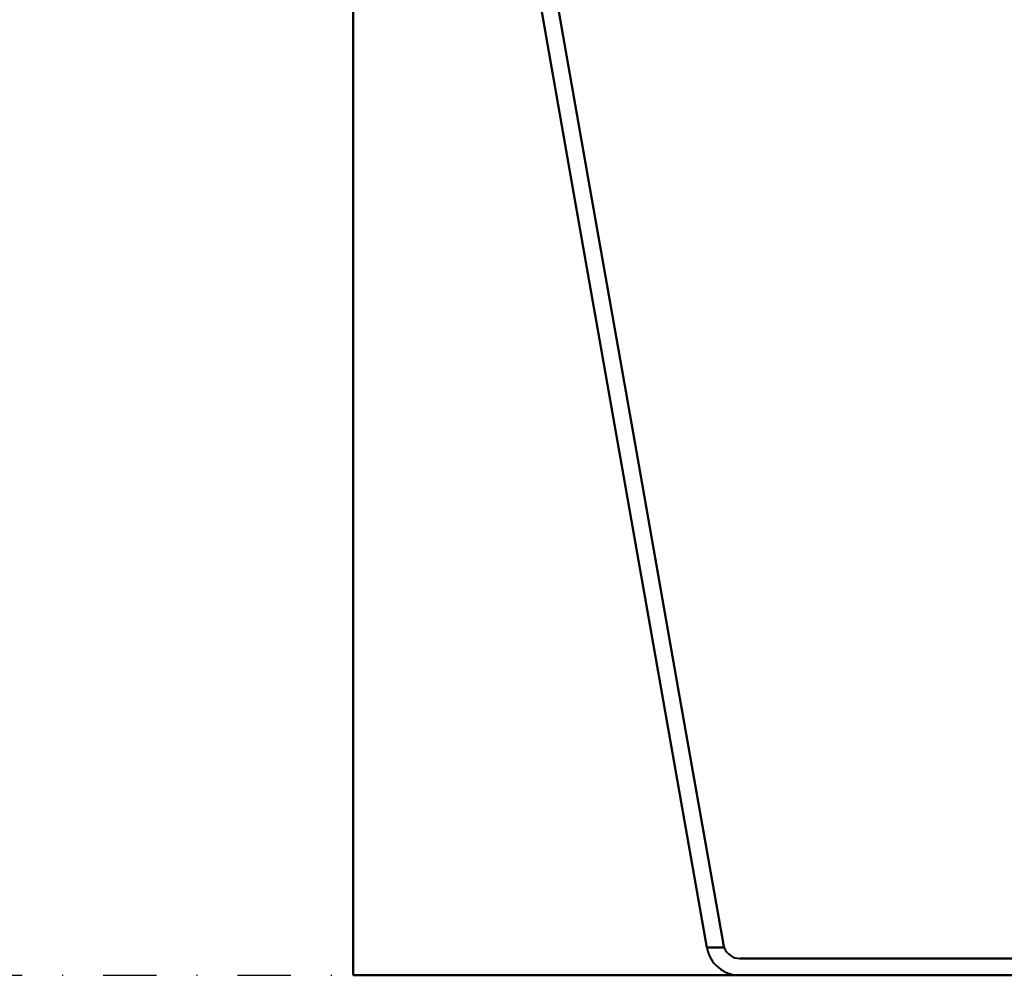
# Model space of a CAD drawing. Header units: millimetres. Extents: x -1087 to 1688, y -120 to 1171.
# Tile 2 of 90: x -730 to -613, y 0 to 114. Entities that reach past the tile are written whole.
import ezdxf

# ---------------------------------------------------------------- set-up
doc = ezdxf.new("R2010")
doc.units = ezdxf.units.MM
doc.linetypes.add('Tiret point', pattern=[15.875, 6.35, -4.7625, 0, -4.7625])
for name, color, linetype, lineweight in [('A-FLOR-LEVL', 51, 'Continuous', 30), ('A-GENM', 13, 'Continuous', 40), ('G-IMPT', 8, 'Continuous', 40)]:
    doc.layers.add(name, color=color, linetype=linetype, lineweight=lineweight)

# ---------------------------------------------------------------- blocks, each defined once
blk = doc.blocks.new('Maintenance r21 - Maintenance r21-769076-Arrière')
at = {"layer": 'A-GENM'}
for p, q in [((-690, 0), (-690, 1098)), ((-690, 1098), (-690, 0)), ((690, 0), (-690, 0)), ((-690, 0), (690, 0))]:
    blk.add_line(p, q, dxfattribs=at)
blk = doc.blocks.new('NEXA 1500 CALQUES_dwg-769064-Arrière')
at = {"layer": 'G-IMPT', "flags": 128}
for points in [[(-647.95, 3.31), (-653.25, 33.4), (-658.56, 63.49), (-663.87, 93.58), (-669.17, 123.68)], [(-669.17, 123.68), (-663.87, 93.58), (-658.56, 63.49), (-653.25, 33.4), (-647.95, 3.31)], [(-647.95, 3.31), (-653.25, 33.4), (-658.56, 63.49), (-663.87, 93.58), (-669.17, 123.68)], [(-669.17, 123.68), (-663.87, 93.58), (-658.56, 63.49), (-653.25, 33.4), (-647.95, 3.31)], [(-667.14, 123.68), (-661.85, 93.67), (-656.56, 63.67), (-651.27, 33.66), (-645.98, 3.65)], [(-667.14, 123.68), (-661.85, 93.67), (-656.56, 63.67), (-651.27, 33.66), (-645.98, 3.65)], [(-645.98, 3.65), (-651.27, 33.66), (-656.56, 63.67), (-661.85, 93.67), (-667.14, 123.68)], [(-645.98, 3.65), (-651.27, 33.66), (-656.56, 63.67), (-661.85, 93.67), (-667.14, 123.68)], [(-647.95, 3.31), (-647.43, 3.31), (-646.92, 3.31), (-646.4, 3.31), (-645.88, 3.31)], [(-645.88, 3.31), (-646.4, 3.31), (-646.92, 3.31), (-647.43, 3.31), (-647.95, 3.31)], [(-645.88, 3.31), (-646.4, 3.31), (-646.92, 3.31), (-647.43, 3.31), (-647.95, 3.31)], [(-647.95, 3.31), (-647.43, 3.31), (-646.92, 3.31), (-646.4, 3.31), (-645.88, 3.31)], [(-644.01, 2), (-615.86, 2), (-587.72, 2), (-559.57, 2), (-531.43, 2)], [(-531.43, 2), (-559.57, 2), (-587.72, 2), (-615.86, 2), (-644.01, 2)], [(-644.01, 2), (-615.86, 2), (-587.72, 2), (-559.57, 2), (-531.43, 2)], [(-531.43, 2), (-559.57, 2), (-587.72, 2), (-615.86, 2), (-644.01, 2)], [(-531.43, 0), (-559.57, 0), (-587.72, 0), (-615.86, 0), (-644.01, 0)], [(-644.01, 0), (-615.86, 0), (-587.72, 0), (-559.57, 0), (-531.43, 0)], [(-644.01, 0), (-615.86, 0), (-587.72, 0), (-559.57, 0), (-531.43, 0)], [(-531.43, 0), (-559.57, 0), (-587.72, 0), (-615.86, 0), (-644.01, 0)]]:
    blk.add_lwpolyline(points, dxfattribs=at)
at = {"layer": 'G-IMPT'}
for radius, start in [(4, 190), (4, 190), (4, 190), (4, 190), (2, 200.322), (2, 200.322), (2, 200.322), (2, 200.322)]:
    blk.add_arc((-644.01, 4), radius, start, 270, dxfattribs=at)
for points in [[(-645.98, 3.65), (-645.97, 3.59), (-645.94, 3.48), (-645.9, 3.36), (-645.88, 3.31)], [(-645.88, 3.31), (-645.9, 3.36), (-645.94, 3.48), (-645.97, 3.59), (-645.98, 3.65)], [(-645.98, 3.65), (-645.97, 3.59), (-645.94, 3.48), (-645.9, 3.36), (-645.88, 3.31)], [(-645.88, 3.31), (-645.9, 3.36), (-645.94, 3.48), (-645.97, 3.59), (-645.98, 3.65)]]:
    blk.add_open_spline(points, degree=3, dxfattribs=at)

msp = doc.modelspace()

# ---------------------------------------------------------------- linework, layer by layer
at = {"layer": 'A-FLOR-LEVL', "linetype": 'Tiret point'}
msp.add_line((-1087.15, 0), (1447.78, 0), dxfattribs=at)

# ---------------------------------------------------------------- block references
at = {"layer": 'A-GENM'}
msp.add_blockref('Maintenance r21 - Maintenance r21-769076-Arrière', (0, 0), dxfattribs=at)
at = {"layer": 'G-IMPT'}
msp.add_blockref('NEXA 1500 CALQUES_dwg-769064-Arrière', (0, 0), dxfattribs=at)

doc.saveas('drawing.dxf')
